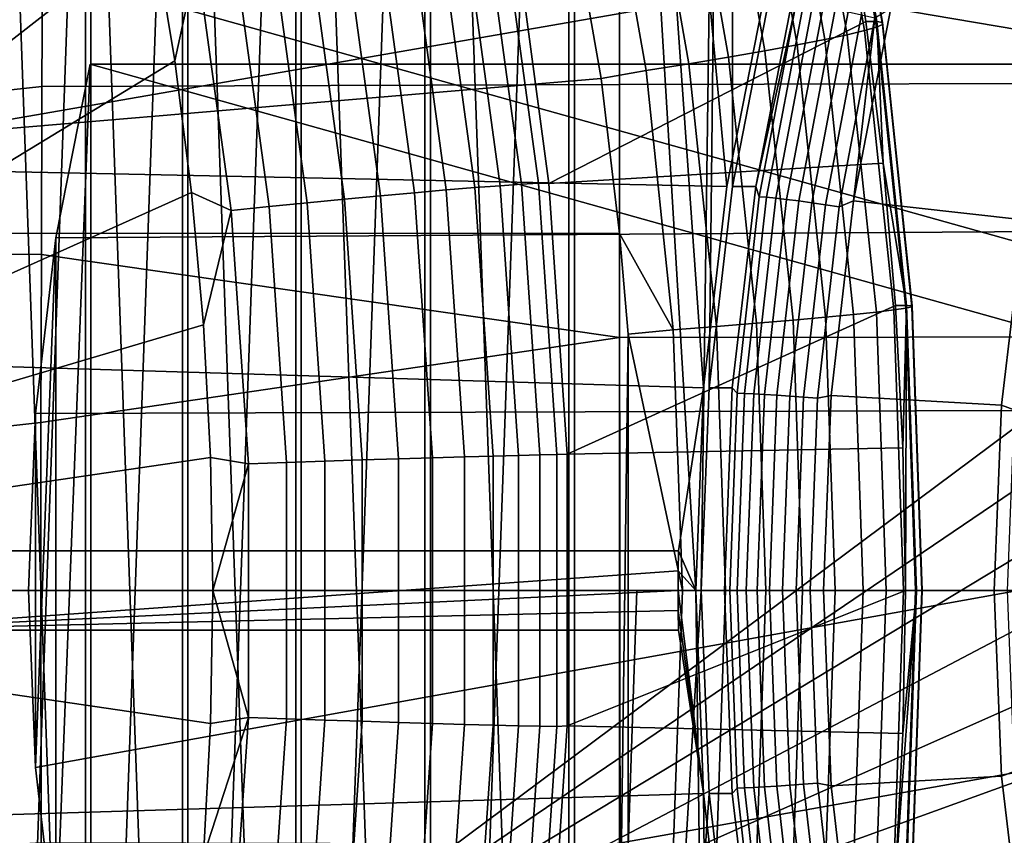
# Model space of a CAD drawing. Header units: metres. Extents: x -25 to 132, y -25 to 25.
# Tile 230 of 256: x 110.06 to 112.54, y -0.62 to 1.44. Entities that reach past the tile are written whole.
import ezdxf

# ---------------------------------------------------------------- set-up
doc = ezdxf.new("R2010")
doc.units = ezdxf.units.M
doc.layers.add('solid_12_061_071_XXX', color=7, linetype='CONTINUOUS')

msp = doc.modelspace()

# ---------------------------------------------------------------- linework, layer by layer
at = {"layer": 'solid_12_061_071_XXX'}
for points in [[(111.938499, 1.519669, 75.69677), (111.840858, 5.815495, 75.666916), (111.442009, 5.330844, 75.544975), (111.840683, 1.018625, 75.666862)], [(111.776085, 0, 75.59687), (111.456055, -5.330844, 75.499031), (111.456055, 5.330844, 75.499031), (111.854912, 5.815495, 75.620972)], [(111.795776, 0.510942, 75.60289), (111.776085, 0, 75.59687), (111.854912, 5.815495, 75.620972)], [(111.854729, 1.018625, 75.620918), (111.795776, 0.510942, 75.60289), (111.854912, 5.815495, 75.620972)], [(111.952545, 1.519669, 75.650818), (111.854729, 1.018625, 75.620918), (111.854912, 5.815495, 75.620972)], [(111.078896, 4.816365, 75.43396), (111.442009, -5.330844, 75.544975), (111.442009, 5.330844, 75.544975)], [(111.092949, -4.816365, 75.388016), (111.092949, 4.816365, 75.388016), (111.456055, 5.330844, 75.499031)], [(111.456055, -5.330844, 75.499031), (111.092949, -4.816365, 75.388016), (111.456055, 5.330844, 75.499031)], [(111.762039, 0, 75.642815), (111.442009, 5.330844, 75.544975), (111.442009, -5.330844, 75.544975), (111.840858, -5.815495, 75.666916)], [(111.781731, 0.510942, 75.648834), (111.442009, 5.330844, 75.544975), (111.762039, 0, 75.642815)], [(111.840683, 1.018625, 75.666862), (111.442009, 5.330844, 75.544975), (111.781731, 0.510942, 75.648834)], [(110.753601, 4.275, 75.334503), (111.078896, -4.816365, 75.43396), (111.078896, 4.816365, 75.43396)], [(110.767647, -4.275, 75.288559), (110.767647, 4.275, 75.288559), (111.092949, 4.816365, 75.388016)], [(111.092949, -4.816365, 75.388016), (110.767647, -4.275, 75.288559), (111.092949, 4.816365, 75.388016)], [(111.078896, 4.816365, 75.43396), (111.078896, -4.816365, 75.43396), (111.442009, -5.330844, 75.544975)], [(110.467896, 3.709728, 75.247162), (110.753601, -4.275, 75.334503), (110.753601, 4.275, 75.334503)], [(110.481949, -3.709728, 75.20121), (110.481949, 3.709728, 75.20121), (110.767647, 4.275, 75.288559)], [(110.767647, -4.275, 75.288559), (110.481949, -3.709728, 75.20121), (110.767647, 4.275, 75.288559)], [(110.753601, 4.275, 75.334503), (110.753601, -4.275, 75.334503), (111.078896, -4.816365, 75.43396)], [(112.871986, 0.794925, 84.905762), (110.284706, 1.519862, 84.114746), (111.26976, 3.484027, 84.415909), (111.553413, 3.817734, 84.502632)], [(113.047714, 1.243557, 84.95948), (111.553413, 3.817734, 84.502632), (113.16375, 1.453714, 84.994957)], [(112.950195, 1.023362, 84.929672), (111.553413, 3.817734, 84.502632), (113.047714, 1.243557, 84.95948)], [(112.871986, 0.794925, 84.905762), (111.553413, 3.817734, 84.502632), (112.950195, 1.023362, 84.929672)], [(110.223373, 3.123656, 75.172401), (110.467896, -3.709728, 75.247162), (110.467896, 3.709728, 75.247162)], [(110.237419, -3.123656, 75.126457), (110.237419, 3.123656, 75.126457), (110.481949, 3.709728, 75.20121)], [(110.481949, -3.709728, 75.20121), (110.237419, -3.123656, 75.126457), (110.481949, 3.709728, 75.20121)], [(110.467896, 3.709728, 75.247162), (110.467896, -3.709728, 75.247162), (110.753601, -4.275, 75.334503)], [(106.905632, 0.900957, 156.270401), (106.586411, 2.690448, 156.193604), (111.055717, 3.171713, 157.487122), (111.21685, 2.687618, 157.53067)], [(110.021416, 2.520133, 75.110657), (110.223373, -3.123656, 75.172401), (110.223373, 3.123656, 75.172401)], [(110.035461, -2.520133, 75.064713), (110.035461, 2.520133, 75.064713), (110.237419, 3.123656, 75.126457)], [(110.237419, -3.123656, 75.126457), (110.035461, -2.520133, 75.064713), (110.237419, 3.123656, 75.126457)], [(110.223373, 3.123656, 75.172401), (110.223373, -3.123656, 75.172401), (110.467896, -3.709728, 75.247162)], [(110.250969, 2.322388, 162.100082), (110.161415, 2.646656, 162.080185), (108.254967, 2.913756, 161.597839), (108.256371, 0, 161.592361)], [(106.905632, 0.900957, 156.270401), (111.21685, 2.687618, 157.53067), (111.255539, 2.556159, 157.541168)], [(111.411827, 1.92805, 157.58371), (106.905632, 0.900957, 156.270401), (111.255539, 2.556159, 157.541168)], [(110.021416, 2.520133, 75.110657), (110.021416, -2.520133, 75.110657), (110.223373, -3.123656, 75.172401)], [(110.328697, 1.995633, 162.117218), (110.250969, 2.322388, 162.100082), (108.256371, 0, 161.592361)], [(112.094803, 2.142165, 158.712875), (112.134834, 1.789726, 158.848892), (112.219017, 1.434344, 158.747253)], [(112.094803, 2.142165, 158.712875), (112.219017, 1.434344, 158.747253), (112.233238, 1.431689, 158.62616), (112.1092, 2.138218, 158.591843)], [(112.1092, 2.138218, 158.591843), (112.233238, 1.431689, 158.62616), (112.23275, 1.426948, 158.504303), (112.109077, 2.131155, 158.470093)], [(112.094429, 2.121079, 158.349442), (112.21756, 1.42019, 158.383484), (112.187904, 1.411517, 158.265503), (112.065468, 2.108141, 158.231674)], [(112.109077, 2.131155, 158.470093), (112.23275, 1.426948, 158.504303), (112.21756, 1.42019, 158.383484), (112.094429, 2.121079, 158.349442)], [(112.022636, 2.092534, 158.118561), (112.144211, 1.401057, 158.15213), (112.087143, 1.388966, 158.045029), (111.966568, 2.074489, 158.01178)], [(112.065468, 2.108141, 158.231674), (112.187904, 1.411517, 158.265503), (112.144211, 1.401057, 158.15213), (112.022636, 2.092534, 158.118561)], [(111.966568, 2.074489, 158.01178), (112.087143, 1.388966, 158.045029), (112.01754, 1.375424, 157.945816), (111.898094, 2.054275, 157.912903)], [(111.898094, 2.054275, 157.912903), (112.01754, 1.375424, 157.945816), (111.936432, 1.360632, 157.855942), (111.818237, 2.032192, 157.82341)], [(111.818237, 2.032192, 157.82341), (111.936432, 1.360632, 157.855942), (111.845039, 1.34481, 157.776764), (111.72818, 2.00857, 157.744644)], [(110.394585, 1.666689, 162.131622), (110.328697, 1.995633, 162.117218), (108.256371, 0, 161.592361)], [(111.72818, 2.00857, 157.744644), (111.845039, 1.34481, 157.776764), (111.744713, 1.328194, 157.709442), (111.629265, 1.983759, 157.67775)], [(111.629265, 1.983759, 157.67775), (111.744713, 1.328194, 157.709442), (111.636948, 1.31103, 157.654984), (111.522964, 1.958129, 157.623749)], [(111.522964, 1.958129, 157.623749), (111.636948, 1.31103, 157.654984), (111.523903, 1.29056, 157.61438), (111.411827, 1.92805, 157.58371)], [(112.385948, 1.944302, 75.365051), (112.809006, 1.847828, 75.494392), (112.680595, 1.395796, 75.455132), (112.254303, 1.467988, 75.324799)], [(111.411827, 1.92805, 157.58371), (111.523903, 1.29056, 157.61438), (106.905632, 0.900957, 156.270401)], [(111.569366, 1.913855, 99.238075), (110.115913, 1.694317, 98.878296), (110.113792, 1.270617, 98.885017), (111.569527, 1.275974, 99.24958)], [(111.569366, 1.913855, 99.238075), (111.569527, 1.275974, 99.24958), (113.029633, 1.27886, 99.60305), (113.025925, 1.918149, 99.590981)], [(111.392097, 1.026443, 161.644714), (112.190773, 1.434578, 158.864395), (112.134834, 1.789726, 158.848892), (111.300529, 1.704581, 161.624313)], [(112.219017, 1.434344, 158.747253), (112.134834, 1.789726, 158.848892), (112.190773, 1.434578, 158.864395)], [(106.319756, 1.716641, 97.910591), (106.317726, 0.858477, 97.923546), (110.113792, 1.270617, 98.885017), (110.115913, 1.694317, 98.878296)], [(111.268845, 1.020729, 161.883652), (111.176834, 1.69575, 161.864471), (111.113663, 1.687695, 161.937027), (111.205322, 1.015873, 161.956161)], [(111.322586, 1.024429, 161.803543), (111.230339, 1.701883, 161.784363), (111.176834, 1.69575, 161.864471), (111.268845, 1.020729, 161.883652)], [(111.365669, 1.02691, 161.717209), (111.273285, 1.705992, 161.698029), (111.230339, 1.701883, 161.784363), (111.322586, 1.024429, 161.803543)], [(111.273285, 1.705992, 161.698029), (111.365669, 1.02691, 161.717209), (111.392097, 1.026443, 161.644714), (111.300529, 1.704581, 161.624313)], [(110.448601, 1.335826, 162.143372), (110.394585, 1.666689, 162.131622), (108.256371, 0, 161.592361)], [(110.504112, 1.592055, 162.152313), (110.394585, 1.666689, 162.131622), (110.448601, 1.335826, 162.143372)], [(111.053291, 1.003029, 162.073807), (110.962662, 1.666382, 162.054749), (110.877327, 1.653477, 162.097992), (110.967316, 0.995254, 162.116989)], [(111.133072, 1.00994, 162.019897), (111.041878, 1.677851, 162.000793), (110.962662, 1.666382, 162.054749), (111.053291, 1.003029, 162.073807)], [(111.205322, 1.015873, 161.956161), (111.113663, 1.687695, 161.937027), (111.041878, 1.677851, 162.000793), (111.133072, 1.00994, 162.019897)], [(110.876549, 0.986745, 162.148712), (110.787292, 1.63935, 162.129791), (110.694038, 1.624235, 162.149628), (110.782501, 0.977641, 162.168488)], [(110.967316, 0.995254, 162.116989), (110.877327, 1.653477, 162.097992), (110.787292, 1.63935, 162.129791), (110.876549, 0.986745, 162.148712)], [(110.782501, 0.977641, 162.168488), (110.694038, 1.624235, 162.149628), (110.599121, 1.608382, 162.157181), (110.686745, 0.968095, 162.175949)], [(110.590843, 0.958263, 162.171005), (110.504112, 1.592055, 162.152313), (110.448601, 1.335826, 162.143372), (110.490685, 1.003454, 162.152481)], [(110.686745, 0.968095, 162.175949), (110.599121, 1.608382, 162.157181), (110.504112, 1.592055, 162.152313), (110.590843, 0.958263, 162.171005)], [(109.353836, 1.069797, 83.830147), (109.449928, 1.546705, 83.859528), (111.900505, 1.546705, 75.844048), (111.938499, 1.519669, 75.69677)], [(109.353836, 1.069797, 83.830147), (111.938499, 1.519669, 75.69677), (111.840683, 1.018625, 75.666862)], [(112.871986, 0.794925, 84.905762), (115.322563, 0.794925, 76.890282), (112.735283, 1.519862, 76.099266), (110.284706, 1.519862, 84.114746)], [(111.854729, 1.018625, 75.620918), (111.952545, 1.519669, 75.650818), (112.011017, 1.519655, 75.459557), (111.9132, 1.018612, 75.429649)], [(111.9132, 1.018612, 75.429649), (112.011017, 1.519655, 75.459557), (112.015327, 1.481669, 75.424561)], [(111.9132, 1.018612, 75.429649), (112.015327, 1.481669, 75.424561), (111.922348, 0.992884, 75.396133)], [(111.922348, 0.992884, 75.396133), (112.015327, 1.481669, 75.424561), (112.033585, 1.47956, 75.394897), (111.940735, 0.99147, 75.366508)], [(111.940735, 0.99147, 75.366508), (112.033585, 1.47956, 75.394897), (112.056549, 1.476115, 75.368851), (111.963921, 0.989162, 75.34053)], [(111.963921, 0.989162, 75.34053), (112.056549, 1.476115, 75.368851), (112.083527, 1.471439, 75.347214), (111.991196, 0.986029, 75.318985)], [(111.991196, 0.986029, 75.318985), (112.083527, 1.471439, 75.347214), (112.113701, 1.465675, 75.33065), (112.021721, 0.982166, 75.302528)], [(112.021721, 0.982166, 75.302528), (112.113701, 1.465675, 75.33065), (112.146141, 1.458998, 75.319656), (112.054588, 0.977692, 75.291672)], [(112.254303, 1.467988, 75.324799), (112.680595, 1.395796, 75.455132), (112.588364, 0.934305, 75.426933), (112.159813, 0.982331, 75.295914)], [(112.213852, 1.44374, 75.315567), (112.254303, 1.467988, 75.324799), (112.159813, 0.982331, 75.295914)], [(112.054588, 0.977692, 75.291672), (112.146141, 1.458998, 75.319656), (112.179863, 1.451612, 75.314583), (112.088776, 0.972742, 75.286728)], [(112.088776, 0.972742, 75.286728), (112.179863, 1.451612, 75.314583), (112.213852, 1.44374, 75.315567), (112.123253, 0.967467, 75.287865)], [(112.123253, 0.967467, 75.287865), (112.213852, 1.44374, 75.315567), (112.159813, 0.982331, 75.295914)], [(111.392097, 1.026443, 161.644714), (112.234352, 1.077565, 158.876495), (112.190773, 1.434578, 158.864395)], [(112.21756, 1.42019, 158.383484), (112.291679, 0.711939, 158.404037), (112.261597, 0.707588, 158.285934), (112.187904, 1.411517, 158.265503)], [(112.219017, 1.434344, 158.747253), (112.190773, 1.434578, 158.864395), (112.234352, 1.077565, 158.876495)], [(112.23275, 1.426948, 158.504303), (112.30719, 0.71533, 158.524963), (112.291679, 0.711939, 158.404037), (112.21756, 1.42019, 158.383484)], [(112.219017, 1.434344, 158.747253), (112.234352, 1.077565, 158.876495), (112.293785, 0.719046, 158.768021)], [(112.219017, 1.434344, 158.747253), (112.293785, 0.719046, 158.768021), (112.307899, 0.717711, 158.646881), (112.233238, 1.431689, 158.62616)], [(112.233238, 1.431689, 158.62616), (112.307899, 0.717711, 158.646881), (112.30719, 0.71533, 158.524963), (112.23275, 1.426948, 158.504303)], [(112.144211, 1.401057, 158.15213), (112.217392, 0.702341, 158.172394), (112.159714, 0.696277, 158.065109), (112.087143, 1.388966, 158.045029)], [(112.187904, 1.411517, 158.265503), (112.261597, 0.707588, 158.285934), (112.217392, 0.702341, 158.172394), (112.144211, 1.401057, 158.15213)], [(112.01754, 1.375424, 157.945816), (112.089424, 0.689486, 157.965683), (112.007568, 0.682069, 157.87558), (111.936432, 1.360632, 157.855942)], [(112.087143, 1.388966, 158.045029), (112.159714, 0.696277, 158.065109), (112.089424, 0.689486, 157.965683), (112.01754, 1.375424, 157.945816)], [(111.845039, 1.34481, 157.776764), (111.915367, 0.674135, 157.796143), (111.814186, 0.665804, 157.728577), (111.744713, 1.328194, 157.709442)], [(111.936432, 1.360632, 157.855942), (112.007568, 0.682069, 157.87558), (111.915367, 0.674135, 157.796143), (111.845039, 1.34481, 157.776764)], [(110.490685, 1.003454, 162.152481), (110.448601, 1.335826, 162.143372), (108.256371, 0, 161.592361)], [(112.822487, 0.601739, 84.890625), (110.235199, -1.326677, 84.099609), (110.149117, -0.889367, 84.073296), (110.235199, 1.326677, 84.099609)], [(110.235199, 1.326677, 84.099609), (110.149117, -0.889367, 84.073296), (110.149117, 0.889367, 84.073296)], [(112.646637, 0.905279, 75.913269), (112.685776, 1.326677, 76.084129), (110.235199, 1.326677, 84.099609), (110.149117, 0.889367, 84.073296)], [(115.273064, 0.601739, 76.875145), (112.822487, 0.601739, 84.890625), (110.235199, 1.326677, 84.099609), (112.685776, 1.326677, 76.084129)], [(111.744713, 1.328194, 157.709442), (111.814186, 0.665804, 157.728577), (111.705536, 0.657199, 157.673859), (111.636948, 1.31103, 157.654984)], [(111.636948, 1.31103, 157.654984), (111.705536, 0.657199, 157.673859), (111.570206, 0.900092, 157.627075), (111.523903, 1.29056, 157.61438)], [(106.317726, 0.858477, 97.923546), (110.112282, 0.84699, 98.889816), (110.113792, 1.270617, 98.885017)], [(111.523903, 1.29056, 157.61438), (111.570206, 0.900092, 157.627075), (106.905632, 0.900957, 156.270401)], [(111.569649, 0.637998, 99.2565), (111.569527, 1.275974, 99.24958), (110.113792, 1.270617, 98.885017), (110.112282, 0.84699, 98.889816)], [(111.569527, 1.275974, 99.24958), (111.569649, 0.637998, 99.2565), (113.031906, 0.63944, 99.610306), (113.029633, 1.27886, 99.60305)], [(109.353836, 1.069797, 83.830147), (111.840683, 1.018625, 75.666862), (111.781731, 0.510942, 75.648834), (109.292992, 0.586526, 83.811554)], [(111.438034, 0.343779, 161.654922), (112.265518, 0.719152, 158.885147), (112.234352, 1.077565, 158.876495), (111.392097, 1.026443, 161.644714)], [(112.293785, 0.719046, 158.768021), (112.234352, 1.077565, 158.876495), (112.265518, 0.719152, 158.885147)], [(111.314957, 0.340821, 161.893188), (111.268845, 1.020729, 161.883652), (111.205322, 1.015873, 161.956161), (111.251251, 0.339198, 161.965698)], [(111.36882, 0.342058, 161.81311), (111.322586, 1.024429, 161.803543), (111.268845, 1.020729, 161.883652), (111.314957, 0.340821, 161.893188)], [(111.411964, 0.342888, 161.726761), (111.365669, 1.02691, 161.717209), (111.322586, 1.024429, 161.803543), (111.36882, 0.342058, 161.81311)], [(111.365669, 1.02691, 161.717209), (111.411964, 0.342888, 161.726761), (111.438034, 0.343779, 161.654922), (111.392097, 1.026443, 161.644714)], [(111.795776, 0.510942, 75.60289), (111.854729, 1.018625, 75.620918), (111.9132, 1.018612, 75.429649), (111.854248, 0.510963, 75.411629)], [(111.9132, 1.018612, 75.429649), (111.922348, 0.992884, 75.396133), (111.866333, 0.497977, 75.379005), (111.854248, 0.510963, 75.411629)], [(110.520782, 0.669873, 162.158981), (110.490685, 1.003454, 162.152481), (108.256371, 0, 161.592361)], [(110.590843, 0.958263, 162.171005), (110.490685, 1.003454, 162.152481), (110.520782, 0.669873, 162.158981)], [(111.012405, 0.33231, 162.12645), (110.967316, 0.995254, 162.116989), (110.876549, 0.986745, 162.148712), (110.92128, 0.329467, 162.158157)], [(111.098717, 0.334907, 162.083298), (111.053291, 1.003029, 162.073807), (110.967316, 0.995254, 162.116989), (111.012405, 0.33231, 162.12645)], [(111.178772, 0.337216, 162.029419), (111.133072, 1.00994, 162.019897), (111.053291, 1.003029, 162.073807), (111.098717, 0.334907, 162.083298)], [(111.251251, 0.339198, 161.965698), (111.205322, 1.015873, 161.956161), (111.133072, 1.00994, 162.019897), (111.178772, 0.337216, 162.029419)], [(110.826836, 0.326427, 162.177887), (110.782501, 0.977641, 162.168488), (110.686745, 0.968095, 162.175949), (110.730652, 0.323239, 162.185318)], [(110.92128, 0.329467, 162.158157), (110.876549, 0.986745, 162.148712), (110.782501, 0.977641, 162.168488), (110.826836, 0.326427, 162.177887)], [(111.866333, 0.497977, 75.379005), (111.922348, 0.992884, 75.396133), (111.940735, 0.99147, 75.366508), (111.884796, 0.497268, 75.349403)], [(111.884796, 0.497268, 75.349403), (111.940735, 0.99147, 75.366508), (111.963921, 0.989162, 75.34053), (111.908112, 0.49611, 75.323463)], [(111.908112, 0.49611, 75.323463), (111.963921, 0.989162, 75.34053), (111.991196, 0.986029, 75.318985), (111.935562, 0.494539, 75.301979)], [(111.935562, 0.494539, 75.301979), (111.991196, 0.986029, 75.318985), (112.021721, 0.982166, 75.302528), (111.966309, 0.492602, 75.285591)], [(111.966309, 0.492602, 75.285591), (112.021721, 0.982166, 75.302528), (112.054588, 0.977692, 75.291672), (111.999428, 0.490357, 75.274803)], [(111.999428, 0.490357, 75.274803), (112.054588, 0.977692, 75.291672), (112.088776, 0.972742, 75.286728), (112.033897, 0.487875, 75.269951)], [(112.033897, 0.487875, 75.269951), (112.088776, 0.972742, 75.286728), (112.123253, 0.967467, 75.287865), (112.068672, 0.485229, 75.271179)], [(112.068672, 0.485229, 75.271179), (112.123253, 0.967467, 75.287865), (112.159813, 0.982331, 75.295914), (112.103119, 0.491579, 75.27858)], [(112.159813, 0.982331, 75.295914), (112.588364, 0.934305, 75.426933), (112.533012, 0.467608, 75.410011), (112.103119, 0.491579, 75.27858)], [(110.634308, 0.319955, 162.180328), (110.590843, 0.958263, 162.171005), (110.520782, 0.669873, 162.158981), (110.538849, 0.335348, 162.162857)], [(110.730652, 0.323239, 162.185318), (110.686745, 0.968095, 162.175949), (110.590843, 0.958263, 162.171005), (110.634308, 0.319955, 162.180328)], [(112.588364, 0.934305, 75.426933), (112.617111, 0.908773, 75.438904), (112.564522, 0.455865, 75.422821), (112.533012, 0.467608, 75.410011)], [(111.571411, -0.887583, 157.627411), (106.906822, -0.888444, 156.270691), (106.905632, 0.900957, 156.270401), (111.570206, 0.900092, 157.627075)], [(112.646637, 0.905279, 75.913269), (110.149117, 0.889367, 84.073296), (110.097229, 0.446145, 84.057426), (112.592865, 0.454165, 75.896828)], [(111.571411, -0.887583, 157.627411), (111.570206, 0.900092, 157.627075), (111.591324, 0.646867, 157.632889)], [(111.705536, 0.657199, 157.673859), (111.591324, 0.646867, 157.632889), (111.570206, 0.900092, 157.627075)], [(110.149117, 0.889367, 84.073296), (110.149117, -0.889367, 84.073296), (110.097229, -0.446145, 84.057426)], [(110.149117, 0.889367, 84.073296), (110.097229, -0.446145, 84.057426), (110.097229, 0.446145, 84.057426)], [(106.317726, 0.858477, 97.923546), (106.317047, 0, 97.927864), (110.111366, 0.423448, 98.892693), (110.112282, 0.84699, 98.889816)], [(111.569649, 0.637998, 99.2565), (110.112282, 0.84699, 98.889816), (110.111366, 0.423448, 98.892693)], [(111.438034, 0.343779, 161.654922), (112.284233, 0.359803, 158.89035), (112.265518, 0.719152, 158.885147)], [(112.159714, 0.696277, 158.065109), (112.183937, -0.000002, 158.071823), (112.113419, -0.000002, 157.972321), (112.089424, 0.689486, 157.965683)], [(112.217392, 0.702341, 158.172394), (112.241821, -0.000002, 158.179169), (112.183937, -0.000002, 158.071823), (112.159714, 0.696277, 158.065109)], [(112.261597, 0.707588, 158.285934), (112.286201, -0.000002, 158.29277), (112.241821, -0.000002, 158.179169), (112.217392, 0.702341, 158.172394)], [(112.291679, 0.711939, 158.404037), (112.316429, -0.000002, 158.410919), (112.286201, -0.000002, 158.29277), (112.261597, 0.707588, 158.285934)], [(112.293785, 0.719046, 158.768021), (112.265518, 0.719152, 158.885147), (112.284233, 0.359803, 158.89035)], [(112.293785, 0.719046, 158.768021), (112.284233, 0.359803, 158.89035), (112.290466, -0.000013, 158.89209)], [(112.293785, 0.719046, 158.768021), (112.290466, -0.000013, 158.89209), (112.318756, -0.000002, 158.774963)], [(112.30719, 0.71533, 158.524963), (112.332047, -0.000002, 158.53186), (112.316429, -0.000002, 158.410919), (112.291679, 0.711939, 158.404037)], [(112.293785, 0.719046, 158.768021), (112.318756, -0.000002, 158.774963), (112.332825, -0.000002, 158.653824), (112.307899, 0.717711, 158.646881)], [(112.307899, 0.717711, 158.646881), (112.332825, -0.000002, 158.653824), (112.332047, -0.000002, 158.53186), (112.30719, 0.71533, 158.524963)], [(111.915367, 0.674135, 157.796143), (111.938843, -0.000002, 157.802628), (111.837379, -0.000002, 157.73497), (111.814186, 0.665804, 157.728577)], [(112.007568, 0.682069, 157.87558), (112.031319, -0.000002, 157.882141), (111.938843, -0.000002, 157.802628), (111.915367, 0.674135, 157.796143)], [(112.089424, 0.689486, 157.965683), (112.113419, -0.000002, 157.972321), (112.031319, -0.000002, 157.882141), (112.007568, 0.682069, 157.87558)], [(110.538849, 0.335348, 162.162857), (110.520782, 0.669873, 162.158981), (108.256371, 0, 161.592361)], [(111.591324, -0.646867, 157.632889), (111.571411, -0.887583, 157.627411), (111.591324, 0.646867, 157.632889)], [(111.705536, 0.657199, 157.673859), (111.728439, -0.000002, 157.680161), (111.591324, 0.646867, 157.632889)], [(111.728439, -0.000002, 157.680161), (111.613831, 0, 157.639069), (111.591324, -0.646867, 157.632889), (111.591324, 0.646867, 157.632889)], [(111.814186, 0.665804, 157.728577), (111.837379, -0.000002, 157.73497), (111.728439, -0.000002, 157.680161), (111.705536, 0.657199, 157.673859)], [(111.569618, 0, 99.258781), (111.569649, 0.637998, 99.2565), (110.111366, 0.423448, 98.892693), (110.111069, 0, 98.893654)], [(111.569649, 0.637998, 99.2565), (111.569618, 0, 99.258781), (113.032669, 0, 99.612732), (113.031906, 0.63944, 99.610306)], [(112.786476, 0.40305, 84.879616), (110.235199, -1.326677, 84.099609), (112.822487, 0.601739, 84.890625)], [(109.267784, 0.1, 83.803841), (109.292992, 0.586526, 83.811554), (111.781731, 0.510942, 75.648834), (111.718369, 0.1, 75.788361)], [(111.718369, 0.1, 75.788361), (111.781731, 0.510942, 75.648834), (111.762039, 0, 75.642815)], [(111.776085, 0, 75.59687), (111.795776, 0.510942, 75.60289), (111.854248, 0.510963, 75.411629), (111.834557, 0, 75.405609)], [(111.866333, 0.497977, 75.379005), (111.847618, 0, 75.373291), (111.834557, 0, 75.405609), (111.854248, 0.510963, 75.411629)], [(111.884796, 0.497268, 75.349403), (111.866112, 0, 75.343697), (111.847618, 0, 75.373291), (111.866333, 0.497977, 75.379005)], [(111.908112, 0.49611, 75.323463), (111.889473, 0, 75.317764), (111.866112, 0, 75.343697), (111.884796, 0.497268, 75.349403)], [(111.935562, 0.494539, 75.301979), (111.916985, 0, 75.296295), (111.889473, 0, 75.317764), (111.908112, 0.49611, 75.323463)], [(111.966309, 0.492602, 75.285591), (111.947807, 0, 75.27993), (111.916985, 0, 75.296295), (111.935562, 0.494539, 75.301979)], [(111.999428, 0.490357, 75.274803), (111.981003, 0, 75.269173), (111.947807, 0, 75.27993), (111.966309, 0.492602, 75.285591)], [(112.033897, 0.487875, 75.269951), (112.015564, 0, 75.264351), (111.981003, 0, 75.269173), (111.999428, 0.490357, 75.274803)], [(112.068672, 0.485229, 75.271179), (112.050438, 0, 75.26561), (112.015564, 0, 75.264351), (112.033897, 0.487875, 75.269951)], [(112.103119, 0.491579, 75.27858), (112.084297, 0, 75.272827), (112.050438, 0, 75.26561), (112.068672, 0.485229, 75.271179)], [(112.084297, 0, 75.272827), (112.103119, 0.491579, 75.27858), (112.533012, 0.467608, 75.410011), (112.514633, 0, 75.404388)], [(110.097229, 0.446145, 84.057426), (110.079895, 0, 84.052132), (112.574898, 0, 75.891335), (112.592865, 0.454165, 75.896828)], [(112.564522, 0.455865, 75.422821), (112.546959, 0, 75.41745), (112.514633, 0, 75.404388), (112.533012, 0.467608, 75.410011)], [(106.317047, 0, 97.927864), (110.111069, 0, 98.893654), (110.111366, 0.423448, 98.892693)], [(110.097229, 0.446145, 84.057426), (110.097229, -0.446145, 84.057426), (110.079895, 0, 84.052132)], [(112.764786, 0.202098, 84.872986), (110.235199, -1.326677, 84.099609), (112.786476, 0.40305, 84.879616)], [(111.438141, -0.340486, 161.654953), (112.290466, -0.000013, 158.89209), (112.284233, 0.359803, 158.89035), (111.438034, 0.343779, 161.654922)], [(110.544884, 0.000455, 162.164154), (110.538849, 0.335348, 162.162857), (108.256371, 0, 161.592361)], [(110.634308, 0.319955, 162.180328), (110.538849, 0.335348, 162.162857), (110.544884, 0.000455, 162.164154)], [(110.730644, -0.323145, 162.185318), (110.730652, 0.323239, 162.185318), (110.634308, 0.319955, 162.180328), (110.6343, -0.319862, 162.180328)], [(110.826836, -0.326332, 162.177887), (110.826836, 0.326427, 162.177887), (110.730652, 0.323239, 162.185318), (110.730644, -0.323145, 162.185318)], [(110.921272, -0.329372, 162.158157), (110.92128, 0.329467, 162.158157), (110.826836, 0.326427, 162.177887), (110.826836, -0.326332, 162.177887)], [(111.012405, -0.332214, 162.12645), (111.012405, 0.33231, 162.12645), (110.92128, 0.329467, 162.158157), (110.921272, -0.329372, 162.158157)], [(111.098709, -0.33481, 162.083313), (111.098717, 0.334907, 162.083298), (111.012405, 0.33231, 162.12645), (111.012405, -0.332214, 162.12645)], [(111.178772, -0.337118, 162.029419), (111.178772, 0.337216, 162.029419), (111.098717, 0.334907, 162.083298), (111.098709, -0.33481, 162.083313)], [(111.251251, -0.3391, 161.965698), (111.251251, 0.339198, 161.965698), (111.178772, 0.337216, 162.029419), (111.178772, -0.337118, 162.029419)], [(111.314949, -0.340722, 161.893204), (111.314957, 0.340821, 161.893188), (111.251251, 0.339198, 161.965698), (111.251251, -0.3391, 161.965698)], [(111.36882, -0.341959, 161.81311), (111.36882, 0.342058, 161.81311), (111.314957, 0.340821, 161.893188), (111.314949, -0.340722, 161.893204)], [(111.411964, -0.342788, 161.726761), (111.411964, 0.342888, 161.726761), (111.36882, 0.342058, 161.81311), (111.36882, -0.341959, 161.81311)], [(111.411964, -0.342788, 161.726761), (111.438141, -0.340486, 161.654953), (111.438034, 0.343779, 161.654922), (111.411964, 0.342888, 161.726761)], [(110.6343, -0.319862, 162.180328), (110.634308, 0.319955, 162.180328), (110.544884, 0.000455, 162.164154)], [(112.757545, 0, 84.870773), (110.235199, -1.326677, 84.099609), (112.764786, 0.202098, 84.872986)], [(109.267784, 0.1, 83.803841), (111.718369, 0.1, 75.788361), (109.614304, 0.1, 75.145088), (107.163719, 0.1, 83.160568)], [(111.717796, 0.050002, 75.788193), (109.614304, -0.1, 75.145088), (109.614304, 0.1, 75.145088), (111.718369, 0.1, 75.788361)], [(111.717796, 0.050002, 75.788193), (111.718369, 0.1, 75.788361), (111.762039, 0, 75.642815)], [(111.717613, 0, 75.788132), (109.614304, -0.1, 75.145088), (111.717796, 0.050002, 75.788193)], [(111.717613, 0, 75.788132), (111.717796, 0.050002, 75.788193), (111.762039, 0, 75.642815)], [(110.111748, -0.635208, 98.891495), (110.111069, 0, 98.893654), (106.317047, 0, 97.927864), (106.317726, -0.858477, 97.923546)], [(110.520844, -0.668973, 162.158981), (110.538879, -0.33444, 162.162872), (108.256371, 0, 161.592361), (108.254967, -2.913756, 161.597839)], [(110.538879, -0.33444, 162.162872), (110.544884, 0.000455, 162.164154), (108.256371, 0, 161.592361)], [(111.569649, -0.637998, 99.2565), (111.569618, 0, 99.258781), (110.111069, 0, 98.893654), (110.111748, -0.635208, 98.891495)], [(110.6343, -0.319862, 162.180328), (110.544884, 0.000455, 162.164154), (110.538879, -0.33444, 162.162872)], [(113.031906, -0.63944, 99.610306), (113.032669, 0, 99.612732), (111.569618, 0, 99.258781), (111.569649, -0.637998, 99.2565)], [(112.033897, -0.487875, 75.269951), (112.015564, 0, 75.264351), (112.050438, 0, 75.26561), (112.068672, -0.485229, 75.271179)], [(112.068672, -0.485229, 75.271179), (112.050438, 0, 75.26561), (112.084297, 0, 75.272827), (112.103119, -0.491579, 75.27858)], [(111.717796, -0.050002, 75.788193), (109.614304, -0.1, 75.145088), (111.717613, 0, 75.788132)], [(112.574898, 0, 75.891335), (110.079895, 0, 84.052132), (110.097229, -0.446145, 84.057426)], [(112.574898, 0, 75.891335), (110.097229, -0.446145, 84.057426), (110.149117, -0.889367, 84.073296), (112.592865, -0.454165, 75.896828)], [(112.764786, -0.202098, 84.872986), (110.235199, -1.326677, 84.099609), (112.757545, 0, 84.870773)], [(111.438141, -0.340486, 161.654953), (112.284225, -0.359829, 158.89035), (112.290466, -0.000013, 158.89209)], [(111.795776, -0.510942, 75.60289), (111.456055, -5.330844, 75.499031), (111.776085, 0, 75.59687)], [(111.728439, -0.000002, 157.680161), (111.705536, -0.657203, 157.673859), (111.591324, -0.646867, 157.632889), (111.613831, 0, 157.639069)], [(111.837379, -0.000002, 157.73497), (111.814186, -0.665808, 157.728577), (111.705536, -0.657203, 157.673859), (111.728439, -0.000002, 157.680161)], [(111.781731, -0.510942, 75.648834), (111.717613, 0, 75.788132), (111.762039, 0, 75.642815)], [(111.717796, -0.050002, 75.788193), (111.717613, 0, 75.788132), (111.781731, -0.510942, 75.648834)], [(111.781731, -0.510942, 75.648834), (111.762039, 0, 75.642815), (111.840858, -5.815495, 75.666916)], [(111.795776, -0.510942, 75.60289), (111.776085, 0, 75.59687), (111.834557, 0, 75.405609), (111.854248, -0.510963, 75.411629)], [(111.938843, -0.000002, 157.802628), (111.915367, -0.674139, 157.796143), (111.814186, -0.665808, 157.728577), (111.837379, -0.000002, 157.73497)], [(111.854248, -0.510963, 75.411629), (111.834557, 0, 75.405609), (111.847618, 0, 75.373291), (111.866333, -0.497977, 75.379005)], [(111.866333, -0.497977, 75.379005), (111.847618, 0, 75.373291), (111.866112, 0, 75.343697), (111.884796, -0.497268, 75.349403)], [(111.884796, -0.497268, 75.349403), (111.866112, 0, 75.343697), (111.889473, 0, 75.317764), (111.908112, -0.49611, 75.323463)], [(111.908112, -0.49611, 75.323463), (111.889473, 0, 75.317764), (111.916985, 0, 75.296295), (111.935562, -0.494539, 75.301979)], [(112.031319, -0.000002, 157.882141), (112.007568, -0.682073, 157.87558), (111.915367, -0.674139, 157.796143), (111.938843, -0.000002, 157.802628)], [(111.935562, -0.494539, 75.301979), (111.916985, 0, 75.296295), (111.947807, 0, 75.27993), (111.966309, -0.492602, 75.285591)], [(111.966309, -0.492602, 75.285591), (111.947807, 0, 75.27993), (111.981003, 0, 75.269173), (111.999428, -0.490357, 75.274803)], [(111.999428, -0.490357, 75.274803), (111.981003, 0, 75.269173), (112.015564, 0, 75.264351), (112.033897, -0.487875, 75.269951)], [(112.113419, -0.000002, 157.972321), (112.089424, -0.68949, 157.965683), (112.007568, -0.682073, 157.87558), (112.031319, -0.000002, 157.882141)], [(112.103119, -0.491579, 75.27858), (112.084297, 0, 75.272827), (112.514633, 0, 75.404388), (112.533012, -0.467608, 75.410011)], [(112.183937, -0.000002, 158.071823), (112.159714, -0.696281, 158.065109), (112.089424, -0.68949, 157.965683), (112.113419, -0.000002, 157.972321)], [(112.241821, -0.000002, 158.179169), (112.217392, -0.702345, 158.172394), (112.159714, -0.696281, 158.065109), (112.183937, -0.000002, 158.071823)], [(112.286201, -0.000002, 158.29277), (112.261597, -0.707592, 158.285934), (112.217392, -0.702345, 158.172394), (112.241821, -0.000002, 158.179169)], [(112.316429, -0.000002, 158.410919), (112.291679, -0.711943, 158.404037), (112.261597, -0.707592, 158.285934), (112.286201, -0.000002, 158.29277)], [(112.318756, -0.000002, 158.774963), (112.284225, -0.359829, 158.89035), (112.265511, -0.719178, 158.885147)], [(112.318756, -0.000002, 158.774963), (112.265511, -0.719178, 158.885147), (112.293785, -0.71905, 158.768021)], [(112.318756, -0.000002, 158.774963), (112.290466, -0.000013, 158.89209), (112.284225, -0.359829, 158.89035)], [(112.332047, -0.000002, 158.53186), (112.30719, -0.715335, 158.524963), (112.291679, -0.711943, 158.404037), (112.316429, -0.000002, 158.410919)], [(112.318756, -0.000002, 158.774963), (112.293785, -0.71905, 158.768021), (112.307899, -0.717715, 158.646881), (112.332825, -0.000002, 158.653824)], [(112.332825, -0.000002, 158.653824), (112.307899, -0.717715, 158.646881), (112.30719, -0.715335, 158.524963), (112.332047, -0.000002, 158.53186)], [(112.533012, -0.467608, 75.410011), (112.514633, 0, 75.404388), (112.546959, 0, 75.41745), (112.564522, -0.455865, 75.422821)], [(111.718369, -0.1, 75.788361), (109.614304, -0.1, 75.145088), (111.717796, -0.050002, 75.788193)], [(111.718369, -0.1, 75.788361), (111.717796, -0.050002, 75.788193), (111.781731, -0.510942, 75.648834)], [(111.718369, -0.1, 75.788361), (109.267784, -0.1, 83.803841), (107.163719, -0.1, 83.160568), (109.614304, -0.1, 75.145088)], [(109.292992, -0.586526, 83.811554), (109.267784, -0.1, 83.803841), (111.718369, -0.1, 75.788361), (111.781731, -0.510942, 75.648834)], [(112.786476, -0.40305, 84.879616), (110.235199, -1.326677, 84.099609), (112.764786, -0.202098, 84.872986)], [(110.6343, -0.319862, 162.180328), (110.538879, -0.33444, 162.162872), (110.520844, -0.668973, 162.158981)], [(110.590858, -0.958172, 162.171005), (110.6343, -0.319862, 162.180328), (110.520844, -0.668973, 162.158981)], [(110.686752, -0.968002, 162.175949), (110.730644, -0.323145, 162.185318), (110.6343, -0.319862, 162.180328), (110.590858, -0.958172, 162.171005)], [(110.782516, -0.977548, 162.168488), (110.826836, -0.326332, 162.177887), (110.730644, -0.323145, 162.185318), (110.686752, -0.968002, 162.175949)], [(110.876564, -0.986651, 162.148727), (110.921272, -0.329372, 162.158157), (110.826836, -0.326332, 162.177887), (110.782516, -0.977548, 162.168488)], [(110.967323, -0.99516, 162.116989), (111.012405, -0.332214, 162.12645), (110.921272, -0.329372, 162.158157), (110.876564, -0.986651, 162.148727)], [(111.053307, -1.002934, 162.073807), (111.098709, -0.33481, 162.083313), (111.012405, -0.332214, 162.12645), (110.967323, -0.99516, 162.116989)], [(111.133087, -1.009844, 162.019897), (111.178772, -0.337118, 162.029419), (111.098709, -0.33481, 162.083313), (111.053307, -1.002934, 162.073807)], [(111.20533, -1.015777, 161.956161), (111.251251, -0.3391, 161.965698), (111.178772, -0.337118, 162.029419), (111.133087, -1.009844, 162.019897)], [(111.26886, -1.020633, 161.883652), (111.314949, -0.340722, 161.893204), (111.251251, -0.3391, 161.965698), (111.20533, -1.015777, 161.956161)], [(111.322601, -1.024332, 161.803558), (111.36882, -0.341959, 161.81311), (111.314949, -0.340722, 161.893204), (111.26886, -1.020633, 161.883652)], [(111.365685, -1.026813, 161.717209), (111.411964, -0.342788, 161.726761), (111.36882, -0.341959, 161.81311), (111.322601, -1.024332, 161.803558)], [(111.365685, -1.026813, 161.717209), (111.392395, -1.023472, 161.644791), (111.438141, -0.340486, 161.654953), (111.411964, -0.342788, 161.726761)], [(111.438141, -0.340486, 161.654953), (111.392395, -1.023472, 161.644791), (112.265511, -0.719178, 158.885147), (112.284225, -0.359829, 158.89035)], [(112.822487, -0.601739, 84.890625), (110.235199, -1.326677, 84.099609), (112.786476, -0.40305, 84.879616)], [(112.646637, -0.905279, 75.913269), (112.592865, -0.454165, 75.896828), (110.149117, -0.889367, 84.073296)], [(112.159813, -0.982331, 75.295914), (112.103119, -0.491579, 75.27858), (112.533012, -0.467608, 75.410011), (112.588364, -0.934305, 75.426933)], [(112.588364, -0.934305, 75.426933), (112.533012, -0.467608, 75.410011), (112.564522, -0.455865, 75.422821), (112.617111, -0.908773, 75.438904)], [(111.940735, -0.99147, 75.366508), (111.884796, -0.497268, 75.349403), (111.908112, -0.49611, 75.323463), (111.963921, -0.989162, 75.34053)], [(111.963921, -0.989162, 75.34053), (111.908112, -0.49611, 75.323463), (111.935562, -0.494539, 75.301979), (111.991196, -0.986029, 75.318985)], [(111.991196, -0.986029, 75.318985), (111.935562, -0.494539, 75.301979), (111.966309, -0.492602, 75.285591), (112.021721, -0.982166, 75.302528)], [(112.021721, -0.982166, 75.302528), (111.966309, -0.492602, 75.285591), (111.999428, -0.490357, 75.274803), (112.054588, -0.977692, 75.291672)], [(112.054588, -0.977692, 75.291672), (111.999428, -0.490357, 75.274803), (112.033897, -0.487875, 75.269951), (112.088776, -0.972742, 75.286728)], [(112.088776, -0.972742, 75.286728), (112.033897, -0.487875, 75.269951), (112.068672, -0.485229, 75.271179), (112.123253, -0.967467, 75.287865)], [(112.068672, -0.485229, 75.271179), (112.103119, -0.491579, 75.27858), (112.159813, -0.982331, 75.295914), (112.123253, -0.967467, 75.287865)], [(109.292992, -0.586526, 83.811554), (111.781731, -0.510942, 75.648834), (111.840683, -1.018625, 75.666862)], [(111.795776, -0.510942, 75.60289), (111.854729, -1.018625, 75.620918), (111.456055, -5.330844, 75.499031)], [(111.781731, -0.510942, 75.648834), (111.840858, -5.815495, 75.666916), (111.840683, -1.018625, 75.666862)], [(111.854729, -1.018625, 75.620918), (111.795776, -0.510942, 75.60289), (111.854248, -0.510963, 75.411629), (111.9132, -1.018612, 75.429649)], [(111.9132, -1.018612, 75.429649), (111.854248, -0.510963, 75.411629), (111.866333, -0.497977, 75.379005), (111.922348, -0.992884, 75.396133)], [(111.922348, -0.992884, 75.396133), (111.866333, -0.497977, 75.379005), (111.884796, -0.497268, 75.349403), (111.940735, -0.99147, 75.366508)], [(109.292992, -0.586526, 83.811554), (111.840683, -1.018625, 75.666862), (111.938499, -1.519669, 75.69677), (109.353836, -1.069797, 83.830147)], [(112.822487, -0.601739, 84.890625), (115.273064, -0.601739, 76.875145), (112.685776, -1.326677, 76.084129), (110.235199, -1.326677, 84.099609)]]:
    msp.add_3dface(points, dxfattribs=at)

doc.saveas('drawing.dxf')
